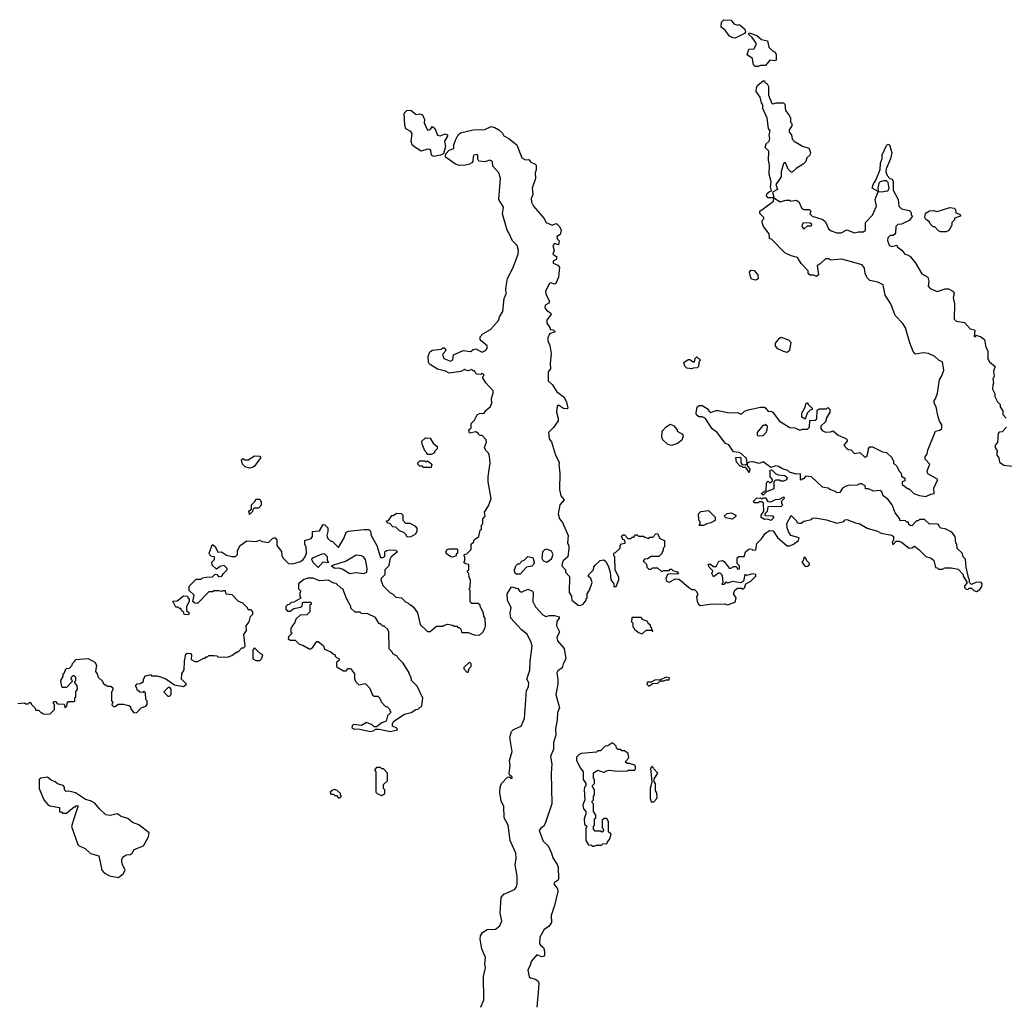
# Model space of a CAD drawing. Extents: x 1861455 to 2058065, y 200073 to 437907.
# Tile 223 of 256: x 1903887 to 1911632, y 323241 to 330960. Entities that reach past the tile are written whole.
import ezdxf

# ---------------------------------------------------------------- set-up
doc = ezdxf.new("R2010")
doc.units = 0

msp = doc.modelspace()

# ---------------------------------------------------------------- linework, layer by layer
at = {"layer": '0CON05XD'}
for points in [[(1909515, 330813.8), (1909496.1, 330816.1), (1909471.7, 330831.7), (1909436.4, 330876.4), (1909405, 330900), (1909408.3, 330941.7), (1909425, 330960), (1909485, 330957.5), (1909505, 330928.8), (1909535, 330917.5), (1909545, 330922.5), (1909555, 330917.5), (1909591.2, 330885), (1909597.5, 330865), (1909589.3, 330850.7), (1909515, 330813.8)], [(1909695, 330592.5), (1909673, 330593), (1909660, 330605), (1909652.5, 330655), (1909610, 330685), (1909621.7, 330728.3), (1909665, 330730), (1909680, 330765), (1909680, 330775), (1909649.3, 330819.3), (1909620, 330845), (1909625, 330857.5), (1909687, 330837), (1909723, 330803), (1909770, 330795), (1909780, 330745), (1909810, 330715), (1909830, 330705), (1909837, 330687), (1909838.3, 330641.7), (1909825, 330637.5), (1909788.3, 330641.7), (1909755, 330600), (1909715, 330600), (1909695, 330592.5)], [(1909815, 329560), (1909775, 329560), (1909762.5, 329575), (1909765, 329590), (1909785, 329610), (1909800, 329615), (1909792.5, 329645), (1909797.5, 329685), (1909783.3, 329745), (1909786.7, 329815), (1909777.5, 329855), (1909780, 329925), (1909752.5, 329955), (1909760, 329985), (1909782.5, 330005), (1909787.5, 330025), (1909782.5, 330055), (1909790, 330085), (1909777.5, 330105), (1909767, 330187), (1909733, 330263), (1909731.7, 330291.7), (1909722.5, 330305), (1909711.7, 330351.7), (1909680, 330395), (1909683.6, 330426.4), (1909692.5, 330445), (1909735, 330480), (1909745, 330480), (1909750, 330465), (1909767.5, 330455), (1909777.5, 330435), (1909777, 330367), (1909805, 330300), (1909815, 330297.5), (1909837, 330307), (1909895, 330307.5), (1909907, 330297), (1909910, 330245), (1909942.5, 330205), (1909950, 330185), (1909950, 330155), (1909960, 330145), (1909960, 330125), (1909940, 330095), (1909940, 330075), (1909957.5, 330055), (1909965, 330020), (1909980, 330005), (1910045, 329966.7), (1910095, 329950), (1910107.5, 329915), (1910102.5, 329895), (1910080, 329875), (1910070, 329845), (1910050, 329825), (1909995, 329790), (1909965, 329760), (1909955, 329760), (1909932.5, 329785), (1909915, 329830), (1909905, 329840), (1909895, 329830), (1909878, 329765), (1909876, 329724), (1909836, 329665), (1909847.5, 329625), (1909810, 329605), (1909820, 329565), (1909815, 329560)], [(1907145, 329883.8), (1907126.7, 329895), (1907122.5, 329932.5), (1907115, 329940), (1907095, 329942.5), (1907045, 329926.7), (1906995, 329956.7), (1906975, 329976.7), (1906965.8, 330005), (1906973.8, 330065), (1906965, 330080), (1906925, 330102.5), (1906917, 330127), (1906912.5, 330225), (1906933, 330247), (1906965, 330247.5), (1907005, 330213.3), (1907035, 330220), (1907055, 330212.5), (1907072.5, 330175), (1907068.3, 330148.3), (1907095, 330092.5), (1907115, 330097.5), (1907135, 330120), (1907152.5, 330105), (1907175, 330052.5), (1907195, 330046.7), (1907235, 330062.5), (1907252.5, 330055), (1907252.5, 330045), (1907230, 330005), (1907236.2, 329963.8), (1907220, 329905), (1907196.4, 329893.6), (1907145, 329883.8)], [(1907670, 329715), (1907656.2, 329755), (1907608.8, 329808.8), (1907605.8, 329845.8), (1907585.7, 329855.7), (1907545, 329842.9), (1907498.8, 329848.8), (1907492, 329862), (1907492.3, 329892.3), (1907485, 329901.2), (1907460, 329895), (1907454.4, 329885), (1907452.9, 329847.1), (1907444.4, 329835.6), (1907425, 329823.1), (1907395, 329815.6), (1907345, 329814.3), (1907316.7, 329825), (1907245, 329873.3), (1907237.5, 329885), (1907240, 329905), (1907265.9, 329934.1), (1907302.3, 329947.7), (1907301.2, 329975), (1907315, 330012.5), (1907337.5, 330055), (1907355, 330070), (1907455, 330093.3), (1907545, 330097.5), (1907595, 330120), (1907625, 330113.3), (1907657.5, 330095), (1907685, 330067.5), (1907696.7, 330046.7), (1907735, 330026.2), (1907797.3, 329977.3), (1907836.7, 329875), (1907865, 329859.2), (1907891.7, 329861.7), (1907908.9, 329838.9), (1907943.3, 329825), (1907951.2, 329815), (1907950.7, 329779.3), (1907943.3, 329755), (1907945, 329710), (1907917.5, 329635), (1907923.6, 329586.4), (1907910, 329555), (1907913.8, 329525), (1907928, 329495), (1908010.5, 329400.5), (1908028.8, 329365), (1908075, 329344), (1908105, 329357.5), (1908115, 329352.5), (1908134.1, 329334.1), (1908146.2, 329305), (1908138.3, 329271.7), (1908112.5, 329255), (1908115, 329236.7), (1908132, 329222), (1908125, 329190), (1908095, 329200), (1908080.6, 329185), (1908090.8, 329145), (1908080, 329115), (1908112.5, 329095), (1908107.5, 329075), (1908085, 329060), (1908083.3, 329045), (1908120.7, 329030.7), (1908133.3, 329015), (1908125.7, 328934.3), (1908105, 328886.2), (1908095, 328881.2), (1908065, 328892), (1908055, 328886.2), (1908024.6, 328825), (1908025.6, 328805), (1908054.4, 328745), (1908049.1, 328730.9), (1908021.9, 328715), (1908018.1, 328695), (1908035, 328674.3), (1908063.3, 328655), (1908067.5, 328645), (1908035, 328597.5), (1908034.2, 328575), (1908060, 328535), (1908060, 328525), (1908085, 328520), (1908100, 328505), (1908055, 328490), (1908040.9, 328459.1), (1908041.5, 328435), (1908058.2, 328398.2), (1908068.9, 328335), (1908060, 328255), (1908062, 328215), (1908045, 328190), (1908045, 328120), (1908078.3, 328088.3), (1908112.5, 328035), (1908167.5, 327995), (1908187.5, 327955), (1908200, 327905), (1908195, 327900), (1908165, 327903.3), (1908125, 327930), (1908115, 327920), (1908108.8, 327875), (1908123.3, 327825), (1908122.5, 327805), (1908086.4, 327753.6), (1908047.5, 327715), (1908052.5, 327665), (1908071.7, 327641.7), (1908103.3, 327535), (1908132.5, 327475), (1908127.5, 327465), (1908136.7, 327395), (1908132.5, 327265), (1908144, 327215), (1908170, 327185), (1908136.7, 327145), (1908123.3, 327075), (1908133.3, 327035), (1908157.5, 327005), (1908202.5, 326905), (1908197.5, 326845), (1908206.4, 326826.4), (1908207.5, 326805), (1908200, 326735), (1908162.5, 326705), (1908153.3, 326685), (1908152.5, 326665), (1908180, 326635), (1908180, 326615), (1908211.7, 326581.7), (1908210, 326455), (1908227, 326427), (1908230, 326395), (1908280, 326355), (1908295, 326352.5), (1908320, 326365), (1908342.5, 326395), (1908342.5, 326407.5), (1908350, 326415), (1908350, 326445), (1908370, 326475), (1908390, 326535), (1908380, 326565), (1908360, 326585), (1908363, 326597), (1908400, 326635), (1908403, 326657), (1908415, 326670), (1908453, 326707), (1908481.7, 326711.7), (1908499.3, 326699.3), (1908517.5, 326665), (1908532.5, 326615), (1908537.5, 326555), (1908560, 326525), (1908561.7, 326501.7), (1908578.3, 326501.7), (1908600, 326555), (1908600, 326575), (1908572.5, 326635), (1908570, 326735), (1908560, 326745), (1908560, 326765), (1908575, 326770), (1908610, 326805), (1908610, 326825), (1908621.7, 326838.3), (1908650, 326845), (1908648.3, 326868.3), (1908631.7, 326871.7), (1908621.7, 326898.3), (1908635, 326910), (1908645, 326910), (1908671.7, 326881.7), (1908695, 326880), (1908705, 326890), (1908718.3, 326891.7), (1908731.7, 326908.3), (1908745, 326910), (1908755, 326900), (1908795, 326900), (1908805, 326890), (1908835, 326880), (1908845, 326890), (1908868.3, 326891.7), (1908891.7, 326918.3), (1908905, 326920), (1908921.7, 326881.7), (1908960, 326865), (1908960, 326815), (1908950, 326805), (1908950, 326785), (1908940, 326775), (1908940, 326765), (1908915, 326740), (1908855, 326740), (1908825, 326720), (1908801.7, 326718.3), (1908791.7, 326701.7), (1908818.3, 326678.3), (1908820, 326655), (1908835, 326640), (1908855, 326640), (1908865, 326650), (1908905, 326650), (1908935, 326620), (1908955, 326630), (1908995, 326630), (1909005, 326640), (1909015, 326640), (1909025, 326630), (1909058.3, 326618.3), (1909070, 326605), (1909065, 326600), (1909005, 326603.3), (1908983.3, 326596.7), (1908971.2, 326565), (1908974.2, 326544.2), (1908995, 326535.8), (1909045, 326562.5), (1909075, 326560), (1909150, 326495), (1909175, 326480), (1909195, 326480), (1909215, 326460), (1909220, 326445), (1909220, 326435), (1909210, 326425), (1909217.5, 326385), (1909230.7, 326360.7), (1909243, 326353), (1909335, 326367.5), (1909375, 326363.3), (1909435, 326367.5), (1909455, 326360), (1909515, 326380), (1909522.5, 326415), (1909502.5, 326445), (1909512.5, 326475), (1909535, 326490), (1909565, 326490), (1909578.3, 326481.7), (1909588.3, 326491.7), (1909600, 326525), (1909637.5, 326545), (1909677.5, 326585), (1909677, 326597), (1909655, 326602.5), (1909605, 326590), (1909591.7, 326598.3), (1909580, 326545), (1909557, 326533), (1909495, 326542.5), (1909455, 326530), (1909445, 326540), (1909425, 326520), (1909415, 326520), (1909410, 326525), (1909420, 326535), (1909415, 326590), (1909397, 326607), (1909385, 326607.5), (1909345, 326580), (1909332.5, 326605), (1909340, 326625), (1909310, 326655), (1909301.7, 326678.3), (1909315, 326680), (1909345, 326660), (1909365, 326660), (1909387, 326703), (1909415, 326707.5), (1909430, 326700), (1909468.3, 326648.3), (1909481.7, 326648.3), (1909505, 326660), (1909525, 326660), (1909535, 326640), (1909548.3, 326641.7), (1909550, 326665), (1909530, 326685), (1909531.7, 326728.3), (1909545, 326740), (1909585, 326740), (1909597.5, 326775), (1909625, 326800), (1909647, 326797), (1909655, 326790), (1909678.3, 326791.7), (1909685, 326840), (1909723, 326877), (1909755, 326922.5), (1909785, 326942.5), (1909815, 326940), (1909848.3, 326888.3), (1909923.9, 326823.9), (1909945, 326822.5), (1909975, 326836.7), (1910012.5, 326865), (1910020, 326885), (1909953.8, 326903.8), (1909934.2, 326934.2), (1909923.8, 326965), (1909922.5, 326997.5), (1909955, 327060), (1909998.3, 327018.3), (1910000, 327005), (1910015, 327000), (1910035, 327000), (1910055, 327017.5), (1910115, 327030), (1910125, 327040), (1910145, 327042.5), (1910235, 327027.5), (1910315, 327000), (1910370, 327015), (1910381.7, 327028.3), (1910395, 327030), (1910463, 327003), (1910497, 326997), (1910555, 326962.5), (1910635, 326937.5), (1910663, 326923), (1910747, 326907), (1910760, 326895), (1910760, 326865), (1910750, 326855), (1910755, 326830), (1910781.7, 326858.3), (1910805, 326860), (1910825, 326852.5), (1910885, 326803.8), (1910903.8, 326806.2), (1910925, 326820), (1910960, 326795), (1911015, 326740), (1911057, 326727), (1911078.3, 326708.3), (1911091.7, 326651.7), (1911105, 326650), (1911115, 326640), (1911145, 326640), (1911165, 326650), (1911215, 326650), (1911268.3, 326638.3), (1911308.3, 326598.3), (1911310, 326585), (1911340, 326535), (1911320, 326505), (1911320, 326495), (1911331.7, 326481.7), (1911345, 326480), (1911355, 326490), (1911375, 326490), (1911391.7, 326471.7), (1911415, 326462.5), (1911439.3, 326480.7), (1911456.4, 326503.6), (1911457.5, 326525), (1911450, 326535), (1911415, 326537.5), (1911375, 326520), (1911360, 326535), (1911360, 326555), (1911350, 326575), (1911332.5, 326655), (1911327, 326717), (1911310, 326735), (1911300, 326765), (1911261.7, 326801.7), (1911260, 326835), (1911250, 326845), (1911247, 326897), (1911219.3, 326929.3), (1911167, 326957), (1911133, 326963), (1911120, 326975), (1911115, 326990), (1911097, 326997), (1911043, 326993), (1911005, 327030), (1910965, 327030), (1910955, 327020), (1910941.7, 327018.3), (1910905, 326980), (1910891.7, 326981.7), (1910881.7, 326991.7), (1910878.3, 327008.3), (1910865, 327010), (1910855, 327020), (1910811.7, 327021.7), (1910810, 327035), (1910773, 327083), (1910750, 327145), (1910715, 327190), (1910680, 327215), (1910668.3, 327248.3), (1910655, 327257.5), (1910603, 327253), (1910565, 327270), (1910541.7, 327271.7), (1910538.3, 327298.3), (1910525, 327300), (1910515, 327310), (1910495, 327310), (1910475, 327300), (1910405, 327297.5), (1910388.3, 327291.7), (1910360, 327275), (1910338.3, 327241.7), (1910315, 327240), (1910305, 327250), (1910260, 327265), (1910247, 327277), (1910203, 327283), (1910116.4, 327366.4), (1910068.3, 327371.7), (1910055, 327350), (1910045, 327350), (1910035, 327340), (1910030, 327345), (1910028.3, 327388.3), (1909995, 327387.5), (1909943, 327403), (1909930, 327415), (1909888.3, 327428.3), (1909857, 327447), (1909835, 327452.5), (1909795, 327440), (1909735, 327482.5), (1909705, 327470), (1909655, 327482.5), (1909625, 327480), (1909610, 327470), (1909605, 327510), (1909565, 327547.5), (1909546.7, 327556.7), (1909501.7, 327561.7), (1909465.7, 327615.7), (1909438.3, 327628.3), (1909373, 327713), (1909333.6, 327743.6), (1909283, 327823), (1909257, 327837), (1909228.3, 327838.3), (1909211.7, 327851.7), (1909207.5, 327865), (1909217.5, 327915), (1909233, 327927), (1909257, 327927), (1909295, 327902.5), (1909310.7, 327880.7), (1909325, 327872.5), (1909363.9, 327886.1), (1909383.6, 327886.4), (1909465, 327867.5), (1909535, 327870), (1909555, 327860), (1909568.3, 327861.7), (1909588.3, 327881.7), (1909618.3, 327891.7), (1909715, 327913.3), (1909745, 327912.5), (1909756.4, 327906.4), (1909775, 327880), (1909795, 327882.5), (1909812.5, 327875), (1909847, 327827)], [(1909847, 327827), (1909863.6, 327803.6), (1909945, 327752.5), (1909985, 327750), (1910025, 327732.5), (1910045, 327740), (1910085, 327740), (1910100, 327755), (1910101.7, 327808.3), (1910145, 327810), (1910158.3, 327821.7), (1910161.7, 327888.3), (1910175, 327900), (1910235, 327900), (1910245, 327910), (1910260, 327895), (1910260, 327875), (1910230, 327825), (1910228.3, 327801.7), (1910190, 327765), (1910190, 327745), (1910200.7, 327730.7), (1910225, 327717.5), (1910265, 327720), (1910285, 327727.5), (1910325, 327692.5), (1910385, 327667.5), (1910397.5, 327655), (1910397.5, 327645), (1910370, 327615), (1910390.7, 327590.7), (1910405, 327580), (1910427, 327577), (1910455, 327550), (1910495, 327557.5), (1910535, 327520), (1910550, 327525), (1910562.5, 327565), (1910563, 327587), (1910575, 327600), (1910595, 327600), (1910675, 327562.5), (1910707, 327557), (1910750, 327515), (1910750, 327505), (1910760, 327495), (1910761.7, 327471.7), (1910788.3, 327448.3), (1910805, 327410), (1910820, 327395), (1910825, 327370), (1910850, 327355), (1910850, 327335), (1910830, 327325), (1910830, 327305), (1910875, 327270), (1910885, 327270), (1910920, 327235), (1910965, 327217.5), (1911015, 327210), (1911055, 327230), (1911080, 327235), (1911077.5, 327275), (1911110, 327345), (1911030, 327390), (1911027, 327413), (1911047.5, 327465), (1911010, 327505), (1911010, 327525), (1911027, 327543), (1911030, 327575), (1911090, 327725), (1911125, 327732.5), (1911140, 327745), (1911140, 327775), (1911123, 327803), (1911108.3, 327848.3), (1911097.5, 327915), (1911080, 327945), (1911080, 327965), (1911091.7, 327978.3), (1911107, 328023), (1911123, 328127), (1911141.7, 328158.3), (1911156.1, 328203.9), (1911145, 328270), (1911119.5, 328279.5), (1911085, 328312.5), (1911036.4, 328336.4), (1910995, 328340), (1910935, 328330), (1910915, 328350), (1910888.3, 328418.3), (1910855, 328537.5), (1910835, 328570), (1910773.8, 328635), (1910740, 328725), (1910696.2, 328795), (1910680, 328875), (1910637, 328897), (1910575, 328910), (1910555, 328930), (1910537.5, 328965), (1910532.5, 329005), (1910515, 329032.5), (1910355, 329077.5), (1910265, 329070), (1910255, 329080), (1910225, 329080), (1910185, 329040), (1910160, 329025), (1910170, 328955), (1910155, 328940), (1910135, 328950), (1910105, 328950), (1910090, 328965), (1910090, 328985), (1910035, 329042.5), (1910005, 329090), (1909955, 329102.5), (1909905, 329127.5), (1909805, 329232.5), (1909785, 329240), (1909782.5, 329275), (1909737.5, 329335), (1909727.5, 329365), (1909728.3, 329381.7), (1909740, 329395), (1909740, 329405), (1909710, 329435), (1909710, 329455), (1909736, 329474), (1909816.4, 329533.6), (1909820, 329560), (1909868.3, 329528.3), (1909915, 329540), (1909945, 329540), (1909952.5, 329532.5), (1909995, 329540), (1910015, 329527.5), (1910040, 329475), (1910055, 329467.5), (1910098.3, 329468.3), (1910110, 329455), (1910103, 329433), (1910120, 329415), (1910205, 329390), (1910225, 329370), (1910250, 329315), (1910269.3, 329299.3), (1910315, 329283.3), (1910350, 329285), (1910395, 329307.5), (1910455, 329283.3), (1910485, 329292.5), (1910525, 329292.5), (1910540, 329305), (1910540, 329365), (1910596.1, 329423.9), (1910627, 329493), (1910617.5, 329545), (1910640, 329610), (1910665, 329606), (1910717, 329613), (1910727, 329633), (1910718.8, 329678.8), (1910705, 329692.5), (1910685, 329693.8), (1910656.2, 329683.8), (1910646.2, 329673.8), (1910637.5, 329635), (1910640, 329610), (1910592.5, 329635), (1910600, 329665), (1910621.7, 329698.3), (1910657, 329783), (1910658.3, 329831.7), (1910671.7, 329868.3), (1910673, 329897), (1910705, 329970), (1910715, 329980), (1910730, 329975), (1910746.7, 329915), (1910737.5, 329865), (1910703, 329787), (1910700, 329765), (1910710, 329735), (1910731.7, 329711.7), (1910750, 329705), (1910757, 329687), (1910758.3, 329618.3), (1910797, 329547), (1910803, 329493), (1910825, 329472.5), (1910885, 329460), (1910900, 329445), (1910900, 329425), (1910910, 329415), (1910885, 329380), (1910825, 329352.5), (1910795, 329350), (1910780, 329335), (1910776.7, 329285), (1910768.3, 329271.7), (1910756.4, 329263.6), (1910735, 329263.3), (1910715.9, 329244.1), (1910714.3, 329225), (1910727.3, 329187.3), (1910745, 329176.7), (1910788.3, 329188.3), (1910790, 329175), (1910827.7, 329147.7), (1910850, 329115), (1910871.7, 329111.7), (1910889.3, 329099.3), (1910930.7, 329050.7), (1910985, 328962.5), (1911030, 328935), (1911037.5, 328905), (1911032.5, 328865), (1911050, 328845), (1911105, 328823.3), (1911167, 328843), (1911193, 328843), (1911233, 328823), (1911237.5, 328805), (1911229.2, 328775), (1911242, 328725), (1911238.6, 328605), (1911255, 328590.6), (1911319.7, 328579.7), (1911365, 328530), (1911395, 328520), (1911400, 328515), (1911395, 328470), (1911405, 328470), (1911415, 328480), (1911423, 328473), (1911445, 328470), (1911477.5, 328445), (1911487.5, 328385), (1911502.5, 328355), (1911503, 328293), (1911515, 328270), (1911561.7, 328231.7), (1911547.5, 328195), (1911552.5, 328155), (1911542.5, 328135), (1911547.5, 328105), (1911543.3, 328085), (1911540, 328055), (1911557, 328017), (1911558.3, 327998.3), (1911580, 327955), (1911600, 327935), (1911600, 327915), (1911620, 327885), (1911620, 327855), (1911647, 327827)], [(1903873.6, 325583.6), (1903925, 325587.5), (1903935, 325580), (1903955, 325580), (1903965, 325590), (1903975, 325590), (1903980, 325575), (1904010, 325545), (1904011.7, 325531.7), (1904035, 325530), (1904055, 325510), (1904065, 325510), (1904075, 325500), (1904127, 325503), (1904160, 325535), (1904160, 325575), (1904150, 325585), (1904155, 325600), (1904168.3, 325598.3), (1904185, 325580), (1904238.3, 325578.3), (1904245, 325550), (1904258.3, 325561.7), (1904260, 325585), (1904271.7, 325598.3), (1904315, 325600), (1904320, 325605), (1904320, 325625), (1904330, 325635), (1904330, 325675), (1904342.5, 325695), (1904340, 325725), (1904320, 325745), (1904320, 325755), (1904330, 325765), (1904328.3, 325788.3), (1904315, 325800), (1904305, 325800), (1904291.7, 325788.3), (1904290, 325775), (1904298.3, 325768.3), (1904300, 325755), (1904255, 325710), (1904225, 325710), (1904220, 325715), (1904210, 325765), (1904230, 325795), (1904230, 325815), (1904238.3, 325821.7), (1904251.7, 325858.3), (1904278.3, 325861.7), (1904300, 325885), (1904301.7, 325898.3), (1904320, 325915), (1904325, 325930), (1904425, 325936.7), (1904479.3, 325909.3), (1904492.5, 325885), (1904482.5, 325835), (1904497, 325817), (1904505, 325790), (1904540, 325755), (1904540, 325745), (1904555, 325730), (1904565, 325730), (1904575, 325720), (1904605, 325720), (1904620, 325705), (1904617, 325683), (1904610, 325675), (1904610, 325605), (1904620, 325595), (1904611.7, 325571.7), (1904625, 325560), (1904635, 325560), (1904665, 325577.5), (1904705, 325577.5), (1904747, 325567), (1904758.3, 325558.3), (1904760, 325545), (1904781.7, 325511.7), (1904805, 325510), (1904841.7, 325548.3), (1904878.3, 325561.7), (1904890, 325575), (1904890, 325605), (1904880, 325615), (1904877, 325667), (1904865, 325680), (1904855, 325670), (1904831.7, 325671.7), (1904811.7, 325691.7), (1904810, 325705), (1904800, 325715), (1904800, 325725), (1904811.7, 325738.3), (1904835, 325740), (1904860, 325755), (1904860, 325775), (1904870, 325785), (1904871.7, 325798.3), (1904915, 325810), (1904925, 325800), (1904965, 325800), (1904995, 325792.5), (1905037, 325777), (1905105, 325730), (1905175, 325717.5), (1905200, 325735), (1905160, 325775), (1905163, 325817), (1905181.7, 325848.3), (1905182.5, 325915), (1905195, 325970), (1905205, 325977.5), (1905230, 325975), (1905240, 325965), (1905235, 325930), (1905265, 325912.5), (1905287, 325913), (1905335, 325940), (1905345, 325940), (1905355, 325950), (1905365, 325950), (1905375, 325960), (1905415, 325960), (1905437, 325957), (1905445, 325950), (1905521.7, 325948.3), (1905555, 325960), (1905595, 325990), (1905605, 325990), (1905635, 326020), (1905648.3, 326021.7), (1905660, 326035), (1905650, 326125), (1905671.7, 326158.3), (1905670, 326195), (1905692.5, 326225), (1905703, 326267), (1905720, 326285), (1905720, 326305), (1905708.3, 326318.3), (1905685, 326320), (1905680, 326335), (1905643, 326373), (1905605, 326387.5), (1905558.3, 326438.3), (1905511.7, 326441.7), (1905505, 326470), (1905485, 326470), (1905475, 326462.5), (1905455, 326470), (1905415, 326470), (1905405, 326460), (1905375, 326460), (1905285, 326370), (1905265, 326372.5), (1905250, 326385), (1905260, 326435), (1905221.7, 326471.7), (1905220, 326505), (1905275, 326560), (1905315, 326560), (1905325, 326570), (1905355, 326577.5), (1905405, 326580), (1905425, 326600), (1905438.3, 326598.3), (1905455, 326580), (1905477, 326583), (1905490, 326605), (1905520, 326635), (1905520, 326645), (1905497, 326667), (1905465, 326660), (1905435, 326640), (1905401.7, 326671.7), (1905400, 326695), (1905420, 326715), (1905420, 326735), (1905395, 326740), (1905381.7, 326751.7), (1905377.5, 326765), (1905400.7, 326829.3), (1905405, 326832.5), (1905425, 326817.5), (1905445, 326772.5), (1905475, 326776.7), (1905515, 326750), (1905555, 326740), (1905585, 326740), (1905600, 326755), (1905600, 326785), (1905622.5, 326825), (1905675, 326862.5), (1905745, 326857.5), (1905775, 326867.5), (1905795, 326857.5), (1905845, 326850), (1905875, 326880), (1905895, 326887.5), (1905909.3, 326869.3), (1905910, 326825), (1905947, 326777), (1905950, 326745), (1905960, 326725), (1905985, 326700), (1906003, 326683), (1906035, 326680), (1906095, 326700), (1906117.5, 326715), (1906132.5, 326735), (1906143.3, 326765), (1906141.7, 326811.7), (1906130, 326835), (1906130, 326865), (1906179.3, 326880.7), (1906190, 326895), (1906190, 326935), (1906245, 326940), (1906275, 326990), (1906288.3, 326988.3), (1906310, 326965), (1906312.5, 326935), (1906302.5, 326905), (1906310, 326880), (1906335, 326860), (1906345, 326860), (1906395, 326810), (1906440, 326885), (1906455, 326930), (1906475, 326937.5), (1906595, 326952.5), (1906635, 326950), (1906647, 326937), (1906652.5, 326905), (1906697.5, 326825), (1906725, 326730), (1906745, 326730), (1906758.3, 326741.7), (1906760, 326775), (1906773, 326787), (1906795, 326792.5), (1906845, 326787.5), (1906860, 326775), (1906810, 326735), (1906800, 326715), (1906790, 326665), (1906760, 326635), (1906760, 326595), (1906730, 326565), (1906727.5, 326555), (1906745, 326510), (1906800, 326455), (1906820, 326445), (1906845, 326420), (1906890, 326415), (1906925, 326380), (1906940, 326375), (1906955, 326360), (1906965, 326360), (1906985, 326340), (1907017.5, 326295), (1907037.5, 326205), (1907095, 326150), (1907115, 326150), (1907165, 326190), (1907215, 326190), (1907225, 326200), (1907255, 326207.5), (1907295, 326200), (1907305, 326190), (1907325, 326190), (1907335, 326180), (1907345, 326180), (1907358.3, 326168.3), (1907365, 326140), (1907415, 326142.5), (1907463, 326123), (1907505, 326120), (1907530, 326145), (1907547, 326173), (1907552.5, 326195), (1907550, 326255), (1907538.3, 326268.3), (1907536.4, 326296.4), (1907510, 326345), (1907510, 326355), (1907495, 326370), (1907445, 326370), (1907430, 326385), (1907430, 326475), (1907420, 326485), (1907430, 326495), (1907432.5, 326555), (1907423, 326573), (1907420, 326605), (1907410, 326615), (1907410, 326625), (1907420, 326635), (1907420, 326675), (1907395, 326680), (1907381.7, 326691.7), (1907390, 326705), (1907390, 326735), (1907380, 326745), (1907391.7, 326758.3), (1907405, 326760), (1907440, 326795), (1907440, 326835), (1907460, 326855), (1907460, 326865), (1907471.7, 326878.3), (1907500, 326895), (1907510, 326945), (1907520, 326955), (1907520, 326985), (1907530, 326995), (1907530, 327035), (1907550, 327055), (1907543, 327087), (1907575, 327137.5), (1907595.8, 327195), (1907572.5, 327325), (1907572.5, 327365), (1907588.8, 327475), (1907583.3, 327525), (1907578.3, 327548.3), (1907553.6, 327573.6), (1907542.5, 327595), (1907558.3, 327638.3), (1907557.5, 327655), (1907525, 327690), (1907505, 327690), (1907496.4, 327706.4), (1907475, 327720), (1907425, 327710), (1907420, 327735), (1907438.3, 327751.7), (1907440, 327785), (1907465, 327810), (1907487, 327853), (1907505, 327862.5), (1907540, 327865), (1907553.6, 327886.4), (1907590.7, 327919.3), (1907600, 327945), (1907599.3, 327980.7), (1907612.5, 328025), (1907611.7, 328041.7), (1907553.9, 328103.9), (1907530, 328145), (1907530, 328155), (1907540, 328165), (1907525, 328180), (1907515, 328170), (1907483, 328173), (1907470, 328185), (1907465, 328200), (1907455, 328200), (1907445, 328210), (1907415, 328200), (1907393, 328203), (1907385, 328210), (1907356.4, 328193.6), (1907265, 328180), (1907237, 328197), (1907175, 328212.5), (1907110.7, 328250.7), (1907102.5, 328267.5), (1907099.3, 328310.7), (1907112.3, 328347.7), (1907135, 328362.5), (1907205, 328370), (1907215, 328380), (1907225, 328380), (1907240, 328365), (1907235, 328350), (1907213, 328327), (1907222.5, 328295), (1907275, 328276.2), (1907293.3, 328285), (1907300, 328325), (1907375, 328358.8), (1907435, 328350), (1907455, 328367.5), (1907475, 328372.5), (1907525, 328346.7), (1907552.3, 328357.7), (1907563.8, 328375), (1907563.8, 328395), (1907517.5, 328435), (1907510, 328445), (1907510, 328465), (1907530.7, 328489.3), (1907590, 328525), (1907615, 328550), (1907652.5, 328595), (1907665, 328630), (1907687.5, 328665), (1907697, 328767), (1907713.3, 328805), (1907711.2, 328845), (1907723.3, 328925), (1907767.5, 329005), (1907808.8, 329115), (1907810, 329145), (1907800, 329185), (1907765, 329220), (1907736, 329285), (1907720.8, 329305), (1907686.4, 329433.6), (1907693.8, 329485), (1907655.8, 329545), (1907670, 329715)], [(1911175, 329292.5), (1911133, 329293), (1911115, 329300), (1911085, 329330), (1911071.7, 329331.7), (1911050, 329355), (1911045, 329370), (1911015, 329390), (1911007.5, 329405), (1911011.7, 329438.3), (1911045, 329457.5), (1911075, 329460), (1911105, 329452.5), (1911205, 329482.5), (1911237, 329477), (1911248.3, 329468.3), (1911251.7, 329441.7), (1911285, 329427.5), (1911287.5, 329415), (1911241.7, 329398.3), (1911240, 329385), (1911220, 329365), (1911220, 329345), (1911197, 329303), (1911175, 329292.5)], [(1910055, 329313.3), (1910085, 329340), (1910115, 329340), (1910118.3, 329348.3), (1910105, 329360), (1910055, 329362.5), (1910045, 329357.5), (1910040, 329335), (1910055, 329313.3)], [(1909675, 328912.5), (1909645, 328920), (1909635, 328940), (1909627.5, 328975), (1909638.3, 328991.7), (1909665, 328987.5), (1909692.5, 328955), (1909697, 328923), (1909675, 328912.5)], [(1909925, 328343.3), (1909895, 328350), (1909851.7, 328371.7), (1909833, 328393), (1909833.9, 328416.1), (1909863.6, 328456.4), (1909875, 328462.5), (1909935, 328442.5), (1909952.5, 328425), (1909942.5, 328357.5), (1909925, 328343.3)], [(1909175, 328213.3), (1909135, 328220), (1909120, 328235), (1909112.5, 328265), (1909145, 328287.5), (1909157.5, 328287.5), (1909185, 328270), (1909195, 328270), (1909200, 328295), (1909215, 328310), (1909240, 328285), (1909228.3, 328261.7), (1909227, 328233), (1909217, 328223), (1909185, 328220), (1909175, 328213.3)], [(1910065, 327820), (1910040, 327835), (1910040, 327865), (1910067, 327913), (1910071.7, 327938.3), (1910085, 327950), (1910090, 327935), (1910120, 327905), (1910120, 327895), (1910105, 327890), (1910082.5, 327865), (1910065, 327820)], [(1909015, 327612.5), (1908985, 327620), (1908947, 327657), (1908937.5, 327675), (1908940, 327725), (1908970, 327755), (1909005, 327778.8), (1909029.7, 327769.7), (1909060, 327735), (1909060, 327725), (1909100, 327700), (1909106.2, 327685), (1909096, 327654), (1909063, 327627), (1909015, 327612.5)], [(1909695, 327687.5), (1909735, 327690), (1909760, 327715), (1909767.5, 327735), (1909770, 327765), (1909755, 327780), (1909745, 327770), (1909731.7, 327768.3), (1909687.5, 327715), (1909687.5, 327695), (1909695, 327687.5)], [(1911650, 327755), (1911615, 327720), (1911593, 327717), (1911583, 327707), (1911580, 327635), (1911560, 327615), (1911560, 327595), (1911580, 327565), (1911573, 327557), (1911572.5, 327535), (1911590, 327515), (1911595, 327480), (1911628.3, 327458.3), (1911695, 327450)], [(1907125, 327540), (1907095, 327540), (1907090, 327545), (1907090, 327555), (1907075, 327570), (1907053, 327623), (1907050, 327645), (1907078.3, 327671.7), (1907115, 327670), (1907140.7, 327630.7), (1907170, 327605), (1907170, 327585), (1907150, 327565), (1907150, 327555), (1907125, 327540)], [(1905695, 327434), (1905660, 327445), (1905640, 327465), (1905631.7, 327498.3), (1905645, 327510), (1905655, 327500), (1905685, 327500), (1905735, 327530), (1905778.3, 327528.3), (1905782.5, 327515), (1905735, 327450), (1905725, 327441.2), (1905695, 327434)], [(1907125, 327440), (1907065, 327440), (1907055, 327450), (1907035, 327450), (1907020, 327465), (1907020, 327475), (1907035, 327490), (1907075, 327490), (1907085, 327480), (1907095, 327490), (1907130, 327465), (1907125, 327440)], [(1909625, 327400), (1909598.3, 327438.3), (1909575, 327440), (1909565, 327450), (1909555, 327450), (1909525, 327480), (1909521.7, 327518.3), (1909555, 327520), (1909560, 327515), (1909560, 327475), (1909571.7, 327461.7), (1909595, 327460), (1909610, 327470), (1909610, 327455), (1909630, 327425), (1909625, 327400)], [(1909735, 327220), (1909720, 327235), (1909758.3, 327261.7), (1909761.7, 327318.3), (1909775, 327330), (1909785, 327320), (1909795, 327320), (1909810, 327335), (1909810, 327345), (1909790, 327365), (1909791.7, 327418.3), (1909805, 327420), (1909835, 327390), (1909855, 327380), (1909907, 327377), (1909925, 327360), (1909919.3, 327340.7), (1909895, 327330), (1909875, 327330), (1909865, 327340), (1909831.7, 327338.3), (1909820, 327325), (1909818.3, 327271.7), (1909761.7, 327248.3), (1909735, 327220)], [(1905695, 327070), (1905690, 327095), (1905710, 327115), (1905710, 327145), (1905740, 327175), (1905745, 327190), (1905775, 327190), (1905787, 327167), (1905787, 327143), (1905765, 327120), (1905731.7, 327118.3), (1905721.7, 327108.3), (1905718.3, 327091.7), (1905695, 327070)], [(1909795, 327022.5), (1909771.7, 327031.7), (1909745, 327030), (1909720, 327045), (1909720, 327065), (1909740, 327095), (1909738.3, 327158.3), (1909725, 327170), (1909705, 327170), (1909695, 327160), (1909665, 327160), (1909660, 327175), (1909683, 327197), (1909715, 327200), (1909725, 327190), (1909735, 327200), (1909755, 327200), (1909771.7, 327171.7), (1909795, 327170), (1909833, 327187), (1909865, 327190), (1909898.3, 327208.3), (1909900, 327195), (1909880, 327175), (1909880, 327155), (1909890, 327145), (1909877, 327133), (1909771.7, 327128.3), (1909767, 327093), (1909751.7, 327078.3), (1909750, 327065), (1909755, 327060), (1909808.3, 327058.3), (1909820, 327045), (1909795, 327022.5)], [(1906935, 326890), (1906928.3, 326908.3), (1906908.3, 326928.3), (1906875, 326940), (1906845, 326970), (1906821.7, 326971.7), (1906798.3, 326998.3), (1906781.7, 327001.7), (1906771.7, 327018.3), (1906788.3, 327021.7), (1906815, 327060), (1906825, 327060), (1906855, 327080), (1906888.3, 327078.3), (1906900, 327065), (1906900, 327025), (1906921.7, 327001.7), (1906955, 327000), (1906995, 326980), (1907011.7, 326961.7), (1907011.7, 326938.3), (1907000, 326915), (1906965, 326893.3), (1906935, 326890)], [(1909233, 326983), (1909240, 326995), (1909240, 327015), (1909230, 327025), (1909227.5, 327075), (1909245, 327092.5), (1909305, 327100), (1909358.3, 327048.3), (1909357, 327023), (1909325, 327003.3), (1909293, 326997), (1909265, 326983.3), (1909233, 326983)], [(1909495, 327032.5), (1909443, 327043), (1909430, 327055), (1909453, 327077), (1909485, 327082.5), (1909520, 327065), (1909520, 327055), (1909495, 327032.5)], [(1907295, 326732.5), (1907280, 326735), (1907245, 326760), (1907240, 326775), (1907250, 326795), (1907265, 326800), (1907325, 326800), (1907330, 326795), (1907330, 326765), (1907321.7, 326758.3), (1907320, 326745), (1907295, 326732.5)], [(1908035, 326694.6), (1908070.3, 326719.7), (1908082.7, 326755), (1908070.8, 326780.8), (1908035, 326796.8), (1908015, 326791.8), (1907998.6, 326775), (1907993.9, 326725), (1908004.2, 326704.2), (1908035, 326694.6)], [(1906235, 326652.5), (1906275, 326696.7), (1906318.3, 326691.7), (1906308.3, 326708.3), (1906307.5, 326735), (1906285, 326760), (1906265, 326757.5), (1906195, 326727.5), (1906183, 326717), (1906192.5, 326695), (1906235, 326652.5)], [(1906595, 326604.4), (1906617.3, 326615), (1906620, 326645), (1906606.4, 326716.4), (1906594.3, 326734.3), (1906575, 326743.8), (1906535, 326750), (1906455, 326702), (1906340, 326665), (1906365, 326647.5), (1906395, 326650), (1906425, 326641.2), (1906485, 326606), (1906535, 326614.2), (1906595, 326604.4)], [(1907825, 326600), (1907795, 326600), (1907781.7, 326611.7), (1907780, 326635), (1907790, 326665), (1907805, 326680), (1907818.3, 326681.7), (1907840, 326705), (1907855, 326710), (1907885, 326740), (1907925, 326730), (1907933.8, 326695), (1907930, 326675), (1907915, 326664.2), (1907873.9, 326656.1), (1907825, 326600)], [(1910065, 326660), (1910085, 326662.5), (1910098.3, 326671.7), (1910100, 326685), (1910080, 326705), (1910075, 326720), (1910065, 326730), (1910055, 326730), (1910050, 326705), (1910040, 326695), (1910065, 326660)], [(1906805, 325362.5), (1906860, 325375), (1906855, 325390), (1906820, 325405), (1906820, 325425), (1906830, 325445), (1906915, 325500), (1906967, 325513), (1907003, 325537), (1907025, 325540), (1907050, 325565), (1907057.5, 325625), (1907015, 325720), (1906970, 325765), (1906967, 325787), (1906950, 325815), (1906950, 325825), (1906905, 325900), (1906865, 325940), (1906856.4, 325956.4), (1906823.6, 325973.6), (1906820, 325985), (1906793, 326013), (1906790, 326145), (1906782.5, 326165), (1906755, 326190), (1906745, 326190), (1906725, 326210), (1906715, 326210), (1906685, 326260), (1906627, 326287), (1906575, 326290), (1906565, 326300), (1906525, 326300), (1906493, 326333), (1906492.5, 326345), (1906458.3, 326408.3), (1906430, 326485), (1906415, 326490), (1906377, 326527), (1906358.3, 326528.3), (1906315, 326552.5), (1906245, 326547.5), (1906195, 326567.5), (1906155, 326567.5), (1906123, 326557), (1906080, 326525), (1906080, 326485), (1906100, 326465), (1906090, 326455), (1906090, 326425), (1906098.3, 326411.7), (1906045, 326380), (1906021.7, 326378.3), (1906008.3, 326361.7), (1905995, 326360), (1905980, 326345), (1905980, 326325), (1905995, 326310), (1906015, 326310), (1906045, 326330), (1906095, 326340), (1906108.3, 326351.7), (1906115, 326380), (1906175, 326380), (1906180, 326375), (1906180, 326365), (1906170, 326355), (1906170, 326305), (1906145, 326280), (1906093, 326277), (1906060, 326245), (1906050, 326215), (1906030, 326195), (1906030, 326185), (1906020, 326175), (1906020, 326145), (1906030, 326135), (1906001.7, 326108.3), (1906000, 326095), (1906015, 326080), (1906055, 326080), (1906085, 326050), (1906115, 326042.5), (1906165, 326012.5), (1906177, 326013), (1906193, 326027), (1906225, 326070), (1906235, 326070), (1906258.3, 326051.7), (1906277, 326037), (1906285, 326010), (1906335, 325990), (1906355, 325970), (1906370, 325965), (1906370, 325955), (1906381.7, 325941.7), (1906398.3, 325938.3), (1906400, 325925), (1906380, 325905), (1906380, 325875), (1906390, 325865), (1906435, 325840), (1906455, 325840), (1906471.7, 325858.3), (1906488.3, 325858.3), (1906520, 325815), (1906520, 325775), (1906535, 325750), (1906555, 325730), (1906605, 325740), (1906640, 325705), (1906661.7, 325651.7), (1906675, 325640), (1906705, 325640), (1906720, 325625), (1906730, 325595), (1906765, 325560), (1906775, 325560), (1906800, 325535), (1906800, 325525), (1906810, 325515), (1906780, 325485), (1906770, 325445), (1906735, 325430), (1906695, 325400), (1906675, 325400), (1906660, 325415), (1906615, 325432.5), (1906575, 325410), (1906513, 325417), (1906501.7, 325408.3), (1906500, 325395), (1906515, 325382.5), (1906561.7, 325381.7), (1906645, 325362.5), (1906675, 325370), (1906685, 325380), (1906715, 325380), (1906805, 325362.5)], [(1907515.6, 323195), (1907538, 323252), (1907535.9, 323435), (1907550.8, 323505), (1907545.5, 323535.5), (1907550.4, 323585), (1907523, 323653), (1907510.6, 323729.4), (1907513.3, 323755), (1907528.6, 323781.4), (1907564.6, 323805.4), (1907630.6, 323809.4), (1907664, 323835), (1907680, 323875), (1907666, 323935), (1907675, 324057.5), (1907696.7, 324085), (1907779.3, 324120.7), (1907795, 324141.2), (1907800.4, 324165), (1907800, 324225), (1907785.9, 324315), (1907793.1, 324365), (1907788.8, 324405), (1907745.6, 324505), (1907730.7, 324625), (1907699.2, 324685), (1907696, 324775), (1907674, 324814), (1907663.1, 324885), (1907666.5, 324925), (1907677.8, 324955), (1907725, 325004), (1907737, 325007), (1907750, 324995), (1907760, 324995), (1907760, 325005), (1907740.8, 325020.8), (1907738.6, 325035), (1907745.5, 325095), (1907739.4, 325135), (1907760, 325205), (1907743.5, 325315), (1907756.9, 325363.1), (1907771.7, 325378.3), (1907831.2, 325405), (1907858.6, 325465), (1907874.3, 325685), (1907890.5, 325715), (1907891.2, 325745), (1907877.1, 325775), (1907900, 325845), (1907901.5, 325915), (1907918.6, 326035), (1907911.7, 326061.7), (1907877.9, 326127.9), (1907835, 326162), (1907751.2, 326255), (1907746.7, 326295), (1907753.3, 326335), (1907723.3, 326395), (1907722.5, 326445), (1907755, 326500), (1907806.1, 326486.1), (1907820, 326465), (1907835, 326457.5), (1907885, 326482.5), (1907920, 326465), (1907927.5, 326455), (1907923.3, 326385), (1907944.2, 326344.2), (1908001.3, 326281.3), (1908025, 326267.5), (1908055, 326275.6), (1908095, 326276.2), (1908130, 326265), (1908130, 326255), (1908112.9, 326227.1), (1908110.6, 326195), (1908133, 326147), (1908113, 326103), (1908116.7, 326075), (1908170, 326015), (1908183.3, 325935), (1908162, 325895), (1908155.8, 325864.2), (1908120.6, 325839.4), (1908112, 325825), (1908121.7, 325771.7), (1908121.2, 325735), (1908103.8, 325655), (1908132.3, 325547.7), (1908116.8, 325513.2), (1908114.3, 325455), (1908101.4, 325385), (1908104.4, 325335), (1908086.2, 325275), (1908085.3, 325224.7), (1908061.9, 325165), (1908073.1, 325105), (1908066.7, 325035), (1908074.2, 324795), (1908021.7, 324638.3), (1908007.5, 324615), (1907987, 324603), (1907972.5, 324585), (1908005, 324500), (1908043.8, 324463.8), (1908071.2, 324405), (1908080.5, 324370.5), (1908115, 324317.5), (1908122, 324295), (1908124.5, 324205), (1908122.2, 324195), (1908110, 324185), (1908094.4, 324175.6), (1908090, 324165), (1908117.3, 324125), (1908121.4, 324105), (1908094.6, 323995), (1908067.7, 323915), (1908069.6, 323860.4), (1908049.6, 323830.4), (1908013.4, 323806.6), (1907978.3, 323745), (1907975.5, 323695.5), (1907982.8, 323682.8), (1908008.2, 323665), (1908015.4, 323635), (1908014.4, 323605), (1908007.3, 323592.7), (1907995, 323590), (1907955, 323606.2), (1907910.6, 323555), (1907903.8, 323525), (1907884.2, 323485), (1907895, 323434.4), (1907905.9, 323425.9), (1907945.7, 323415.7), (1907965, 323400), (1907970.9, 323385), (1907969.5, 323345), (1907954.2, 323195)], [(1905215, 326280), (1905181.7, 326281.7), (1905178.3, 326298.3), (1905160, 326315), (1905155, 326330), (1905145, 326330), (1905135, 326340), (1905115, 326340), (1905091.7, 326388.3), (1905125, 326390), (1905175, 326430), (1905208.3, 326428.3), (1905210, 326415), (1905220, 326405), (1905220, 326385), (1905200, 326345), (1905200, 326315), (1905220, 326295), (1905215, 326280)], [(1908785, 326130), (1908815, 326160), (1908860, 326160), (1908861.7, 326151.7), (1908868.3, 326151.7), (1908868.3, 326158.3), (1908860, 326160), (1908860, 326175), (1908851.7, 326181.7), (1908848.3, 326198.3), (1908831.7, 326211.7), (1908828.3, 326228.3), (1908791.7, 326241.7), (1908775, 326260), (1908701.7, 326258.3), (1908700, 326225), (1908710, 326215), (1908710, 326185), (1908720, 326175), (1908720, 326165), (1908735, 326160), (1908755, 326140), (1908785, 326130)], [(1905775, 325920), (1905790, 325935), (1905800, 325965), (1905775, 325980), (1905735, 326020), (1905720, 326005), (1905720, 325935), (1905745, 325920), (1905775, 325920)], [(1907415, 325830), (1907421.7, 325858.3), (1907440, 325875), (1907440, 325895), (1907425, 325907.5), (1907380, 325865), (1907380, 325855), (1907405, 325830), (1907415, 325830)], [(1908835, 325720), (1908865, 325740), (1908907, 325743), (1908925, 325760), (1908955, 325760), (1908975, 325770), (1908995, 325770), (1909000, 325785), (1908975, 325790), (1908925, 325770), (1908883, 325767), (1908855, 325750), (1908825, 325750), (1908820, 325735), (1908835, 325720)], [(1905065, 325640), (1905080, 325655), (1905080, 325695), (1905068.3, 325708.3), (1905055, 325710), (1905020, 325675), (1905051.7, 325641.7), (1905065, 325640)], [(1908405, 324460), (1908425, 324470), (1908465, 324470), (1908475, 324480), (1908508.3, 324481.7), (1908510, 324495), (1908527, 324513), (1908540, 324555), (1908520, 324575), (1908520, 324655), (1908505, 324680), (1908485, 324680), (1908470, 324665), (1908470, 324605), (1908478.3, 324598.3), (1908480, 324585), (1908468.3, 324571.7), (1908455, 324580), (1908415, 324580), (1908400, 324595), (1908400, 324615), (1908410, 324625), (1908410, 324675), (1908420, 324685), (1908420, 324705), (1908400, 324735), (1908400, 324795), (1908390, 324805), (1908390, 324815), (1908400, 324825), (1908400, 324855), (1908410, 324865), (1908410, 324905), (1908390, 324935), (1908410, 324955), (1908410, 324985), (1908400, 324995), (1908401.7, 325038.3), (1908435, 325057.5), (1908485, 325040), (1908495, 325050), (1908525, 325060), (1908565, 325052.5), (1908665, 325050), (1908675, 325060), (1908725, 325060), (1908731.7, 325068.3), (1908732.5, 325085), (1908725, 325097.5), (1908685, 325110), (1908665, 325110), (1908650, 325125), (1908680, 325155), (1908675, 325190), (1908645, 325210), (1908625, 325210), (1908615, 325220), (1908591.7, 325221.7), (1908581.7, 325231.7), (1908578.3, 325248.3), (1908555, 325270), (1908545, 325270), (1908515, 325250), (1908491.7, 325248.3), (1908455, 325210), (1908435, 325210), (1908425, 325200), (1908305, 325190), (1908285, 325180), (1908268.3, 325161.7), (1908267.5, 325135), (1908297.5, 325075), (1908320, 325045), (1908320, 324985), (1908340, 324955), (1908340, 324935), (1908330, 324925), (1908327.5, 324905), (1908332.5, 324825), (1908317.5, 324785), (1908322.5, 324755), (1908340, 324735), (1908340, 324715), (1908327.5, 324675), (1908330, 324635), (1908350, 324615), (1908340, 324605), (1908340, 324505), (1908361.7, 324471.7), (1908385, 324470), (1908395, 324460), (1908405, 324460)], [(1906735, 324860), (1906760, 324875), (1906760, 324905), (1906750, 324915), (1906750, 324945), (1906780, 324975), (1906780, 325035), (1906748.3, 325068.3), (1906735, 325070), (1906725, 325080), (1906695, 325080), (1906680, 325065), (1906680, 325055), (1906690, 325045), (1906690, 324885), (1906701.7, 324871.7), (1906735, 324860)], [(1908875, 324810), (1908900, 324835), (1908902.5, 324845), (1908898.3, 324881.7), (1908890, 324895), (1908887.5, 324955), (1908878.3, 324968.3), (1908878.3, 324991.7), (1908907.5, 325035), (1908871.7, 325071.7), (1908865, 325090), (1908850, 325075), (1908860, 324965), (1908847.5, 324915), (1908847.5, 324835), (1908855, 324810), (1908875, 324810)], [(1904665, 324214), (1904703.8, 324245), (1904716.2, 324275), (1904698.3, 324308.3), (1904692, 324335), (1904691.2, 324355), (1904698.8, 324375), (1904725, 324393.8), (1904756.7, 324395), (1904773.3, 324405), (1904787.5, 324435), (1904861.2, 324465), (1904901.2, 324535), (1904906.1, 324566.1), (1904825, 324628.8), (1904775, 324647.5), (1904738.6, 324678.6), (1904685, 324694.2), (1904655, 324714.2), (1904601.7, 324701.7), (1904565, 324707.5), (1904514.1, 324754.1), (1904478.3, 324798.3), (1904445, 324816.7), (1904405, 324827.5), (1904325, 324880), (1904275, 324892.5), (1904251.7, 324891.7), (1904240, 324905), (1904240, 324925), (1904228.3, 324938.3), (1904185, 324950), (1904167, 324967), (1904135, 324980), (1904105, 325002.5), (1904053, 324997), (1904040, 324985), (1904040, 324915), (1904076.7, 324825), (1904108.3, 324788.3), (1904125, 324778.8), (1904200, 324765), (1904201.7, 324731.7), (1904215, 324730), (1904225, 324720), (1904255, 324720), (1904315, 324770), (1904325, 324770), (1904335, 324780), (1904348.3, 324778.3), (1904310.5, 324669.5), (1904296, 324615), (1904344.4, 324474.4), (1904355, 324462.5), (1904402.6, 324442.6), (1904444.2, 324404.2), (1904510, 324385), (1904533.7, 324273.7), (1904550.9, 324250.9), (1904595, 324228), (1904665, 324214)], [(1906405, 324840), (1906420, 324855), (1906411.7, 324861.7), (1906410, 324875), (1906385, 324900), (1906363, 324907), (1906345, 324900), (1906330, 324885), (1906335, 324870), (1906355, 324870), (1906365, 324860), (1906378.3, 324858.3), (1906395, 324840), (1906405, 324840)]]:
    msp.add_lwpolyline(points, dxfattribs=at)

doc.saveas('drawing.dxf')
